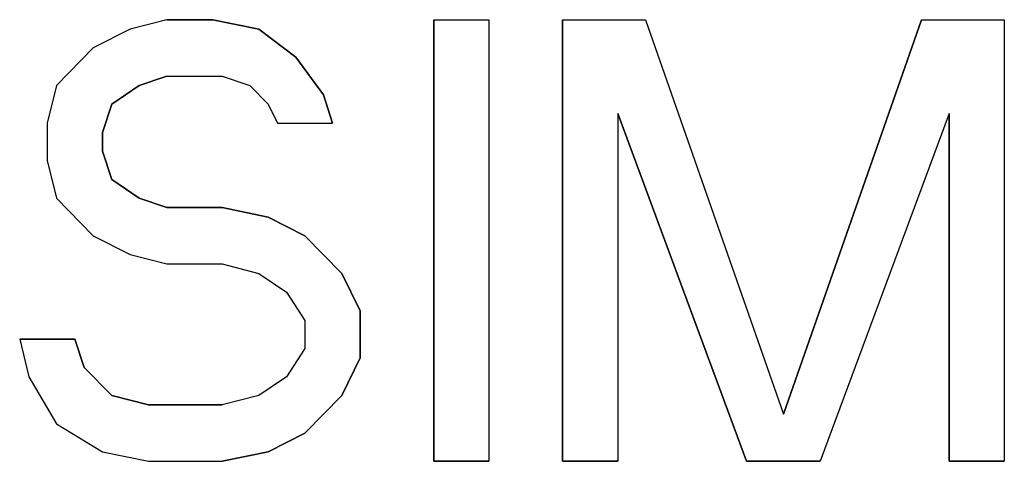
# Model space of a CAD drawing. Header units: millimetres. Extents: x 0 to 420, y 0 to 297.
# Tile 23 of 42: x 128.9 to 136.14, y 235.81 to 239.06. Entities that reach past the tile are written whole.
import ezdxf

# ---------------------------------------------------------------- set-up
doc = ezdxf.new("R2010")
doc.units = ezdxf.units.MM
doc.header["$LTSCALE"] = 23.1
doc.layers.add('06_COURBES', color=7, linetype='CONTINUOUS')
doc.layers.add('08_SURFACES', color=7, linetype='CONTINUOUS')

msp = doc.modelspace()

# ---------------------------------------------------------------- linework, layer by layer
at = {"layer": '06_COURBES', "color": 4, "linetype": 'Continuous'}
for p, q in [((129.9797, 239.0606), (129.7089, 238.9914)), ((130.3183, 239.0606), (129.9797, 239.0606)), ((130.6568, 238.9914), (130.3183, 239.0606)), ((131.9433, 235.8106), (131.9433, 239.0606)), ((131.9433, 239.0606), (132.3495, 239.0606)), ((132.3495, 239.0606), (132.3495, 235.8106)), ((132.8912, 235.8106), (132.8912, 239.0606)), ((132.8912, 239.0606), (133.5006, 239.0606)), ((133.5006, 239.0606), (134.5162, 236.1563)), ((134.5162, 236.1563), (135.5318, 239.0606)), ((135.5318, 239.0606), (136.1412, 239.0606)), ((136.1412, 239.0606), (136.1412, 235.8106)), ((129.7089, 238.9914), (129.4381, 238.8531)), ((130.9276, 238.784), (130.6568, 238.9914)), ((129.4381, 238.8531), (129.1672, 238.5765)), ((131.1308, 238.5074), (130.9276, 238.784)), ((129.7766, 238.5765), (129.9797, 238.6457)), ((129.9797, 238.6457), (130.386, 238.6457)), ((130.386, 238.6457), (130.5891, 238.5765)), ((129.1672, 238.5765), (129.0995, 238.2999)), ((129.5735, 238.4382), (129.7766, 238.5765)), ((130.5891, 238.5765), (130.7245, 238.4382)), ((131.1985, 238.2999), (131.1308, 238.5074)), ((129.5058, 238.2308), (129.5735, 238.4382)), ((130.7245, 238.4382), (130.7922, 238.2999)), ((133.2974, 238.3691), (133.2974, 235.8106)), ((134.2453, 235.8106), (133.2974, 238.3691)), ((135.7349, 238.3691), (134.787, 235.8106)), ((135.7349, 235.8106), (135.7349, 238.3691)), ((129.0995, 238.2999), (129.0995, 238.0233)), ((130.7922, 238.2999), (131.1985, 238.2999)), ((129.5058, 238.0925), (129.5058, 238.2308)), ((129.5735, 237.885), (129.5058, 238.0925)), ((129.0995, 238.0233), (129.1672, 237.7467)), ((129.7766, 237.7467), (129.5735, 237.885)), ((129.1672, 237.7467), (129.4381, 237.4701)), ((129.9797, 237.6776), (129.7766, 237.7467)), ((130.386, 237.6776), (129.9797, 237.6776)), ((130.7245, 237.6084), (130.386, 237.6776)), ((130.9953, 237.4701), (130.7245, 237.6084)), ((129.4381, 237.4701), (129.7089, 237.3318)), ((131.2662, 237.1935), (130.9953, 237.4701)), ((129.7089, 237.3318), (129.9797, 237.2627)), ((129.9797, 237.2627), (130.386, 237.2627)), ((130.386, 237.2627), (130.6568, 237.1935)), ((130.6568, 237.1935), (130.8599, 237.0552)), ((131.4016, 236.9169), (131.2662, 237.1935)), ((130.8599, 237.0552), (130.9953, 236.8478)), ((131.4016, 236.5712), (131.4016, 236.9169)), ((130.9953, 236.8478), (130.9953, 236.6403)), ((128.8964, 236.7095), (128.9641, 236.4329)), ((129.3026, 236.7095), (128.8964, 236.7095)), ((129.3703, 236.502), (129.3026, 236.7095)), ((130.9953, 236.6403), (130.8599, 236.4329)), ((131.2662, 236.2946), (131.4016, 236.5712)), ((129.5735, 236.2946), (129.3703, 236.502)), ((128.9641, 236.4329), (129.1672, 236.0872)), ((130.8599, 236.4329), (130.6568, 236.2946)), ((129.8443, 236.2255), (129.5735, 236.2946)), ((130.6568, 236.2946), (130.386, 236.2255)), ((130.9953, 236.018), (131.2662, 236.2946)), ((130.386, 236.2255), (129.8443, 236.2255)), ((129.1672, 236.0872), (129.5058, 235.8797)), ((130.7245, 235.8797), (130.9953, 236.018)), ((129.5058, 235.8797), (129.8443, 235.8106)), ((130.386, 235.8106), (130.7245, 235.8797)), ((129.8443, 235.8106), (130.386, 235.8106)), ((132.3495, 235.8106), (131.9433, 235.8106)), ((133.2974, 235.8106), (132.8912, 235.8106)), ((134.787, 235.8106), (134.2453, 235.8106)), ((136.1412, 235.8106), (135.7349, 235.8106))]:
    msp.add_line(p, q, dxfattribs=at)
at = {"layer": '08_SURFACES', "color": 7, "linetype": 'Continuous'}
for p, q in [((129.9797, 239.0606), (129.7089, 238.9914)), ((129.9797, 239.0606), (130.3183, 239.0606)), ((130.3183, 239.0606), (130.6568, 238.9914)), ((131.9433, 239.0606), (131.9433, 235.8106)), ((131.9433, 239.0606), (132.3495, 239.0606)), ((132.3495, 239.0606), (132.3495, 235.8106)), ((132.8912, 239.0606), (132.8912, 235.8106)), ((132.8912, 239.0606), (133.5006, 239.0606)), ((133.5006, 239.0606), (134.5162, 236.1563)), ((135.5318, 239.0606), (134.5162, 236.1563)), ((135.5318, 239.0606), (136.1412, 239.0606)), ((136.1412, 239.0606), (136.1412, 235.8106)), ((129.7089, 238.9914), (129.4381, 238.8531)), ((130.6568, 238.9914), (130.9276, 238.784)), ((129.4381, 238.8531), (129.1672, 238.5765)), ((130.9276, 238.784), (131.1308, 238.5074)), ((129.9797, 238.6457), (129.7766, 238.5765)), ((129.9797, 238.6457), (130.386, 238.6457)), ((130.386, 238.6457), (130.5891, 238.5765)), ((129.1672, 238.5765), (129.0995, 238.2999)), ((129.7766, 238.5765), (129.5735, 238.4382)), ((130.5891, 238.5765), (130.7245, 238.4382)), ((131.1308, 238.5074), (131.1985, 238.2999)), ((129.5735, 238.4382), (129.5058, 238.2308)), ((130.7245, 238.4382), (130.7922, 238.2999)), ((133.2974, 238.3691), (133.2974, 235.8106)), ((133.2974, 238.3691), (134.2453, 235.8106)), ((135.7349, 238.3691), (134.787, 235.8106)), ((135.7349, 238.3691), (135.7349, 235.8106)), ((129.0995, 238.2999), (129.0995, 238.0233)), ((130.7922, 238.2999), (131.1985, 238.2999)), ((129.5058, 238.2308), (129.5058, 238.0925)), ((129.5058, 238.0925), (129.5735, 237.885)), ((129.0995, 238.0233), (129.1672, 237.7467)), ((129.5735, 237.885), (129.7766, 237.7467)), ((129.1672, 237.7467), (129.4381, 237.4701)), ((129.7766, 237.7467), (129.9797, 237.6776)), ((129.9797, 237.6776), (130.386, 237.6776)), ((130.386, 237.6776), (130.7245, 237.6084)), ((130.7245, 237.6084), (130.9953, 237.4701)), ((129.4381, 237.4701), (129.7089, 237.3318)), ((130.9953, 237.4701), (131.2662, 237.1935)), ((129.7089, 237.3318), (129.9797, 237.2627)), ((129.9797, 237.2627), (130.386, 237.2627)), ((130.386, 237.2627), (130.6568, 237.1935)), ((130.6568, 237.1935), (130.8599, 237.0552)), ((131.2662, 237.1935), (131.4016, 236.9169)), ((130.8599, 237.0552), (130.9953, 236.8478)), ((131.4016, 236.9169), (131.4016, 236.5712)), ((130.9953, 236.8478), (130.9953, 236.6403)), ((128.8964, 236.7095), (128.9641, 236.4329)), ((128.8964, 236.7095), (129.3026, 236.7095)), ((129.3026, 236.7095), (129.3703, 236.502)), ((130.9953, 236.6403), (130.8599, 236.4329)), ((131.4016, 236.5712), (131.2662, 236.2946)), ((129.3703, 236.502), (129.5735, 236.2946)), ((128.9641, 236.4329), (129.1672, 236.0872)), ((130.8599, 236.4329), (130.6568, 236.2946)), ((129.5735, 236.2946), (129.8443, 236.2255)), ((130.6568, 236.2946), (130.386, 236.2255)), ((131.2662, 236.2946), (130.9953, 236.018)), ((129.8443, 236.2255), (130.386, 236.2255)), ((129.1672, 236.0872), (129.5058, 235.8797)), ((130.9953, 236.018), (130.7245, 235.8797)), ((129.5058, 235.8797), (129.8443, 235.8106)), ((130.7245, 235.8797), (130.386, 235.8106)), ((129.8443, 235.8106), (130.386, 235.8106)), ((131.9433, 235.8106), (132.3495, 235.8106)), ((132.8912, 235.8106), (133.2974, 235.8106)), ((134.2453, 235.8106), (134.787, 235.8106)), ((135.7349, 235.8106), (136.1412, 235.8106))]:
    msp.add_line(p, q, dxfattribs=at)

doc.saveas('drawing.dxf')
